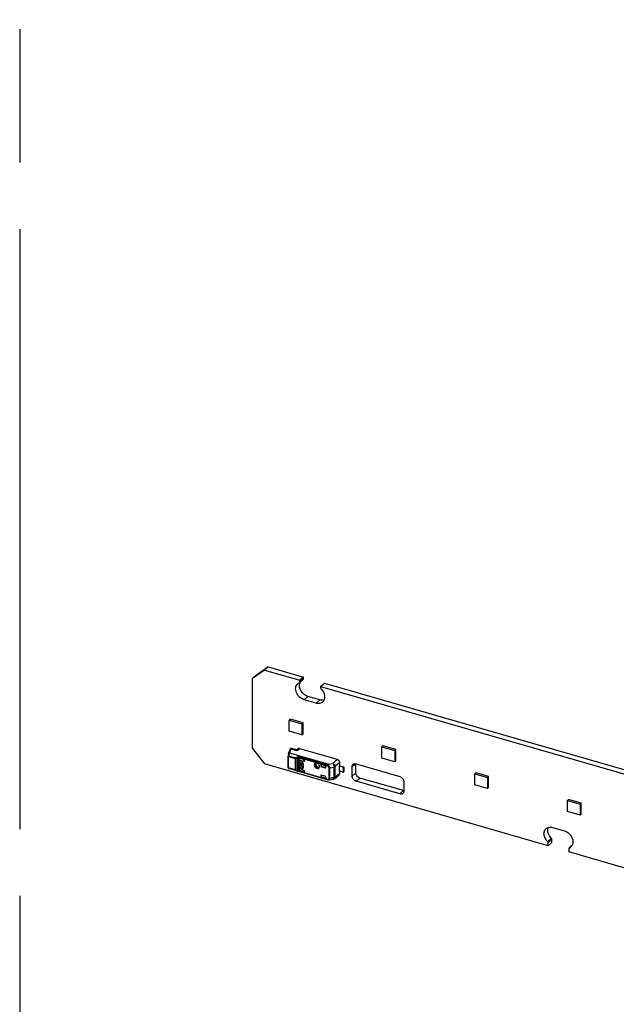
# Model space of a CAD drawing. Header units: millimetres. Extents: x 0 to 210, y 0 to 297.
# Tile 22 of 49: x 50 to 59, y 231 to 245. Entities that reach past the tile are written whole.
import ezdxf

# ---------------------------------------------------------------- set-up
doc = ezdxf.new("R2010")
doc.units = ezdxf.units.MM
doc.header["$LTSCALE"] = 19.36
doc.linetypes.add('PHANTOM', pattern=[0.8, 0.45, -0.05, 0.1, -0.05, 0.1, -0.05])
doc.layers.get('0').update_dxf_attribs({"linetype": 'CONTINUOUS'})
doc.layers.add('DEFAULT_3', color=7, linetype='PHANTOM')

msp = doc.modelspace()

# ---------------------------------------------------------------- linework, layer by layer
at = {"color": 7, "linetype": 'Continuous'}
for p, q in [((53.685394, 235.790189), (53.512189, 235.666984)), ((53.740394, 235.83782), (53.567189, 235.714615)), ((53.740394, 235.83782), (53.685394, 235.790189)), ((53.685394, 235.790189), (54.197793, 235.642272)), ((53.740394, 235.83782), (54.252793, 235.689904)), ((53.567189, 235.714615), (53.512189, 235.666984)), ((53.512189, 234.650847), (53.512189, 235.666984)), ((54.247508, 235.655604), (54.192508, 235.607973)), ((54.252793, 235.689904), (54.197793, 235.642272)), ((54.197793, 235.620622), (54.197793, 235.642272)), ((54.252793, 235.668253), (54.252793, 235.689904)), ((54.191487, 235.607169), (54.192507, 235.607974)), ((54.500902, 235.554772), (54.555902, 235.602404)), ((54.500902, 235.554772), (54.500902, 235.533122)), ((54.500902, 235.554772), (61.414671, 233.558939)), ((54.555902, 235.602404), (61.469671, 233.60657)), ((54.43595, 235.310828), (54.262745, 235.360828)), ((54.49095, 235.358459), (54.317745, 235.408459)), ((54.062855, 235.078857), (54.045521, 235.063846)), ((54.045521, 234.902188), (54.045521, 235.063846)), ((54.045521, 235.063846), (54.230273, 235.010512)), ((54.247607, 235.025523), (54.062855, 235.078857)), ((54.247607, 235.025523), (54.230273, 235.010512)), ((54.230273, 235.010512), (54.230273, 234.848854)), ((54.247607, 234.863865), (54.247607, 235.025523)), ((54.230273, 234.848854), (54.045521, 234.902188)), ((54.230273, 234.848854), (54.247607, 234.863865)), ((53.512189, 234.650847), (53.685394, 234.427642)), ((55.410005, 234.689968), (55.392672, 234.674957)), ((55.392672, 234.513299), (55.392672, 234.674957)), ((55.392672, 234.674957), (55.577424, 234.621623)), ((55.594757, 234.636635), (55.410005, 234.689968)), ((55.594757, 234.636635), (55.577424, 234.621623)), ((55.577424, 234.621623), (55.577424, 234.459965)), ((55.594757, 234.474977), (55.594757, 234.636635)), ((54.03998, 234.584202), (54.042157, 234.5855)), ((54.042564, 234.585722), (54.041543, 234.585251)), ((54.043385, 234.586613), (54.042178, 234.586081)), ((54.044682, 234.586396), (54.043381, 234.586024)), ((54.046841, 234.586607), (54.045191, 234.586501)), ((54.04812, 234.586198), (54.046841, 234.586607)), ((54.04809, 234.585881), (54.048814, 234.586729)), ((54.04955, 234.587447), (54.048814, 234.586729)), ((54.049249, 234.587521), (54.049252, 234.586767)), ((55.577424, 234.459965), (55.392672, 234.513299)), ((57.806232, 233.238059), (53.685394, 234.427642)), ((54.958452, 234.250668), (54.958452, 234.389232)), ((55.013452, 234.298299), (55.013452, 234.4303)), ((55.016187, 234.4303), (55.651272, 234.246967)), ((55.577424, 234.459965), (55.594757, 234.474977)), ((55.706272, 234.040564), (55.071187, 234.223898)), ((56.757155, 234.301079), (56.739822, 234.286068)), ((56.739822, 234.12441), (56.739822, 234.286068)), ((56.739822, 234.286068), (56.924574, 234.232735)), ((56.941908, 234.247746), (56.757155, 234.301079)), ((56.941908, 234.247746), (56.924574, 234.232735)), ((56.924574, 234.232735), (56.924574, 234.071077)), ((56.941908, 234.086088), (56.941908, 234.247746)), ((55.651272, 233.992933), (55.016187, 234.176266)), ((55.709007, 234.172566), (55.709007, 234.034001)), ((56.924574, 234.071077), (56.739822, 234.12441)), ((56.924574, 234.071077), (56.941908, 234.086088)), ((58.104306, 233.91219), (58.086973, 233.897179)), ((58.289058, 233.858857), (58.104306, 233.91219)), ((58.086973, 233.735521), (58.086973, 233.897179)), ((58.086973, 233.897179), (58.271725, 233.843846)), ((58.289058, 233.858857), (58.271725, 233.843846)), ((58.271725, 233.843846), (58.271725, 233.682188)), ((58.289058, 233.697199), (58.289058, 233.858857)), ((58.271725, 233.682188), (58.086973, 233.735521)), ((58.271725, 233.682188), (58.289058, 233.697199)), ((57.871184, 233.505097), (58.044389, 233.455097)), ((57.799926, 233.299898), (57.854926, 233.347529)), ((57.806232, 233.238059), (57.861232, 233.28569)), ((57.806232, 233.238059), (57.806232, 233.282804)), ((57.861232, 233.28569), (57.861232, 233.330435)), ((58.109341, 233.195304), (58.109341, 233.150559)), ((58.155063, 233.242892), (58.114626, 233.207952)), ((58.115647, 233.208757), (58.114626, 233.207951)), ((61.414671, 232.196392), (58.109341, 233.150559))]:
    msp.add_line(p, q, dxfattribs=at)
at = {"color": 9, "linetype": 'Continuous'}
for p, q in [((54.197793, 235.620622), (54.252793, 235.668253)), ((54.262745, 235.360828), (54.317745, 235.408459)), ((54.49095, 235.358459), (54.43595, 235.310828)), ((54.069242, 234.644069), (54.04955, 234.587447)), ((54.162056, 234.617276), (54.069242, 234.644069)), ((54.083185, 234.651469), (54.085257, 234.649861)), ((54.199013, 234.64984), (54.162056, 234.617276)), ((54.030376, 234.541871), (54.030173, 234.540715)), ((54.030273, 234.542246), (54.030376, 234.541871)), ((54.030376, 234.378406), (54.030376, 234.540715)), ((54.03287, 234.559555), (54.032853, 234.560621)), ((54.03684, 234.53494), (54.036933, 234.536935)), ((54.03684, 234.371473), (54.03684, 234.53494)), ((54.03684, 234.53494), (54.131518, 234.507609)), ((54.038322, 234.543481), (54.132997, 234.51615)), ((54.613221, 234.422742), (54.04809, 234.585881)), ((54.04955, 234.587447), (54.614681, 234.424308)), ((54.131518, 234.507609), (54.131518, 234.344142)), ((54.154661, 234.509462), (54.154661, 234.337052)), ((54.608946, 234.395221), (54.177388, 234.519802)), ((54.17747, 234.502401), (54.18247, 234.506731)), ((54.18247, 234.504054), (54.17747, 234.499724)), ((54.177672, 234.534341), (54.612649, 234.408774)), ((54.189017, 234.484917), (54.194017, 234.489096)), ((54.74457, 234.492351), (54.680003, 234.436584)), ((54.030376, 234.378406), (54.030173, 234.377248)), ((54.131518, 234.344142), (54.03684, 234.371473)), ((54.037335, 234.367535), (54.036864, 234.370512)), ((54.132992, 234.338168), (54.038321, 234.365497)), ((54.131518, 234.34414), (54.154661, 234.337052)), ((54.17747, 234.348589), (54.18247, 234.352919)), ((54.18247, 234.350242), (54.17747, 234.345912)), ((54.181716, 234.451798), (54.188244, 234.455687)), ((54.188244, 234.397952), (54.181716, 234.394063)), ((54.189017, 234.331016), (54.194017, 234.335377)), ((54.194791, 234.377215), (54.199791, 234.383072)), ((54.234432, 234.373072), (54.229432, 234.367215)), ((54.25937, 234.470231), (54.25437, 234.466052)), ((54.507863, 234.406723), (54.502711, 234.402436)), ((54.514336, 234.387533), (54.519336, 234.391863)), ((54.57122, 234.376886), (54.56622, 234.372556)), ((54.614681, 234.424308), (54.680003, 234.436584)), ((54.622087, 234.372416), (54.622087, 234.219197)), ((54.633314, 234.372112), (54.69395, 234.383147)), ((54.633314, 234.218519), (54.633314, 234.372112)), ((54.69395, 234.383147), (54.69395, 234.229554)), ((54.77925, 234.44722), (54.714734, 234.392457)), ((54.714734, 234.23753), (54.714734, 234.392457)), ((54.825765, 234.382791), (54.830765, 234.387121)), ((54.958452, 234.389232), (55.007913, 234.432067)), ((54.177388, 234.328558), (54.608945, 234.203978)), ((54.177739, 234.322389), (54.611944, 234.197045)), ((54.502711, 234.258098), (54.507863, 234.262385)), ((54.57122, 234.226488), (54.56622, 234.222127)), ((54.61732, 234.196532), (54.618116, 234.196671)), ((54.618543, 234.196695), (54.618116, 234.196671)), ((54.69395, 234.229554), (54.633314, 234.218519)), ((54.714734, 234.23753), (54.77925, 234.292293)), ((55.013452, 234.298299), (54.958452, 234.250668)), ((55.016187, 234.176266), (55.071187, 234.223898)), ((55.706272, 234.040564), (55.651272, 233.992933)), ((57.861232, 233.330435), (57.806232, 233.282804))]:
    msp.add_line(p, q, dxfattribs=at)
at = {"color": 6, "linetype": 'Continuous'}
for p, q in [((54.037014, 234.58033), (54.056698, 234.636953)), ((54.053708, 234.62647), (54.041438, 234.591619)), ((54.056161, 234.633532), (54.053708, 234.62647)), ((54.063645, 234.649305), (54.061939, 234.647429)), ((54.077258, 234.653529), (54.075135, 234.653686)), ((54.156511, 234.630868), (54.08003, 234.652946)), ((54.172682, 234.645309), (54.156227, 234.63081)), ((54.156227, 234.63081), (54.156511, 234.630868)), ((54.744381, 234.492405), (54.199012, 234.64984)), ((54.030262, 234.542247), (54.030174, 234.540715)), ((54.030752, 234.546297), (54.030262, 234.542248)), ((54.032008, 234.555351), (54.030752, 234.546297)), ((54.03285, 234.560621), (54.032008, 234.555351)), ((54.037014, 234.580329), (54.036763, 234.579529)), ((54.041438, 234.591619), (54.038581, 234.583436)), ((54.049554, 234.587447), (54.048584, 234.587499)), ((54.17747, 234.518714), (54.177388, 234.519802)), ((54.17747, 234.518714), (54.17747, 234.329598)), ((54.18247, 234.506731), (54.18247, 234.504054)), ((54.18247, 234.503978), (54.18255, 234.502618)), ((54.189017, 234.484917), (54.254446, 234.46603)), ((54.265998, 234.488407), (54.189029, 234.510626)), ((54.194017, 234.489096), (54.25937, 234.470231)), ((54.265998, 234.474247), (54.265998, 234.488407)), ((54.030376, 234.378406), (54.030174, 234.377247)), ((54.030872, 234.37299), (54.031496, 234.371308)), ((54.031496, 234.371308), (54.032201, 234.369741)), ((54.032201, 234.369741), (54.033047, 234.368194)), ((54.033047, 234.368194), (54.034078, 234.366659)), ((54.034078, 234.366659), (54.035317, 234.365179)), ((54.040316, 234.361593), (54.042274, 234.360875)), ((54.165206, 234.325388), (54.042276, 234.360875)), ((54.181716, 234.451798), (54.181716, 234.394063)), ((54.18247, 234.352919), (54.18247, 234.350242)), ((54.18247, 234.350257), (54.18255, 234.348897)), ((54.183215, 234.356807), (54.182554, 234.354312)), ((54.19291, 234.429298), (54.18791, 234.424967)), ((54.18791, 234.424967), (54.18791, 234.417318)), ((54.193894, 234.42324), (54.18791, 234.424967)), ((54.18791, 234.417318), (54.193894, 234.41559)), ((54.188244, 234.455687), (54.188244, 234.424967)), ((54.188244, 234.417318), (54.188244, 234.397952)), ((54.254446, 234.337841), (54.189017, 234.356729)), ((54.195433, 234.428569), (54.19291, 234.429298)), ((54.193894, 234.42324), (54.195108, 234.424292)), ((54.195115, 234.416648), (54.193894, 234.41559)), ((54.194017, 234.335377), (54.265998, 234.314598)), ((54.229432, 234.451098), (54.194791, 234.461098)), ((54.194791, 234.377215), (54.229432, 234.367215)), ((54.199791, 234.383072), (54.234432, 234.373072)), ((54.203268, 234.435231), (54.20005, 234.432445)), ((54.201064, 234.42117), (54.206064, 234.4255)), ((54.224913, 234.414286), (54.201064, 234.42117)), ((54.201064, 234.41352), (54.224913, 234.406636)), ((54.206064, 234.4255), (54.221019, 234.421183)), ((54.20821, 234.403707), (54.21321, 234.408037)), ((54.20821, 234.396404), (54.20821, 234.403707)), ((54.20821, 234.396404), (54.21321, 234.400734)), ((54.21321, 234.400734), (54.21321, 234.408037)), ((54.222767, 234.405278), (54.217767, 234.400948)), ((54.217767, 234.400948), (54.217767, 234.393645)), ((54.218671, 234.394428), (54.217767, 234.393645)), ((54.222455, 234.402972), (54.223807, 234.404476)), ((54.223775, 234.404115), (54.222455, 234.402972)), ((54.224913, 234.414286), (54.223718, 234.417257)), ((54.226127, 234.415337), (54.224913, 234.414286)), ((54.229029, 234.398048), (54.22771, 234.396905)), ((54.229888, 234.418701), (54.231567, 234.414376)), ((54.23271, 234.401235), (54.230927, 234.399691)), ((54.237083, 234.416546), (54.232083, 234.412216)), ((54.237996, 234.410509), (54.232083, 234.412216)), ((54.232083, 234.404566), (54.237996, 234.402859)), ((54.234933, 234.42294), (54.236567, 234.418706)), ((54.237996, 234.435205), (54.242996, 234.439535)), ((54.237996, 234.435205), (54.237996, 234.410509)), ((54.245645, 234.432997), (54.237996, 234.435205)), ((54.237996, 234.402859), (54.237996, 234.378163)), ((54.237996, 234.378163), (54.245645, 234.375955)), ((54.247236, 234.438311), (54.242996, 234.439535)), ((54.245645, 234.432997), (54.248929, 234.43584)), ((54.245645, 234.375955), (54.245645, 234.432997)), ((54.245645, 234.375955), (54.250645, 234.380285)), ((54.250645, 234.380285), (54.250645, 234.432793)), ((54.254053, 234.384728), (54.254053, 234.419369)), ((54.439218, 234.440377), (54.434167, 234.440274)), ((54.48565, 234.38676), (54.485794, 234.389999)), ((54.502711, 234.420074), (54.502711, 234.402436)), ((54.56622, 234.401741), (54.502711, 234.420074)), ((54.507863, 234.418587), (54.507863, 234.406723)), ((54.51426, 234.387555), (54.56622, 234.372556)), ((54.519336, 234.391863), (54.57122, 234.376886)), ((54.577688, 234.388186), (54.577767, 234.38686)), ((54.577767, 234.380769), (54.577767, 234.38686)), ((54.775866, 234.402969), (54.770791, 234.39866)), ((54.770791, 234.39866), (54.770791, 234.326492)), ((54.825765, 234.382791), (54.770828, 234.398649)), ((54.775891, 234.402961), (54.830765, 234.387121)), ((54.77925, 234.401992), (54.77925, 234.4477)), ((54.841092, 234.383177), (54.834425, 234.377404)), ((54.834425, 234.311009), (54.834425, 234.377404)), ((54.841092, 234.383177), (54.844425, 234.380291)), ((54.844425, 234.325442), (54.844425, 234.380291)), ((54.165177, 234.325396), (54.16896, 234.324355)), ((54.16896, 234.324355), (54.177364, 234.322386)), ((54.177345, 234.32239), (54.177739, 234.322389)), ((54.177388, 234.328558), (54.17747, 234.329598)), ((54.177739, 234.322389), (54.177513, 234.322343)), ((54.189017, 234.331016), (54.265998, 234.308794)), ((54.265919, 234.32428), (54.265998, 234.322954)), ((54.265998, 234.308794), (54.265998, 234.322954)), ((54.502711, 234.258098), (54.502711, 234.240461)), ((54.502711, 234.240476), (54.507863, 234.244762)), ((54.502711, 234.240461), (54.56622, 234.222127)), ((54.507787, 234.244799), (54.57122, 234.226488)), ((54.507863, 234.262385), (54.507863, 234.244762)), ((54.56622, 234.251312), (54.51426, 234.266312)), ((54.567526, 234.250856), (54.56622, 234.251312)), ((54.570036, 234.249541), (54.567526, 234.250856)), ((54.577767, 234.230341), (54.577767, 234.236432)), ((54.61653, 234.19645), (54.618507, 234.196689)), ((54.61653, 234.19645), (54.61732, 234.196532)), ((54.618544, 234.196695), (54.687196, 234.208766)), ((54.705887, 234.217441), (54.770473, 234.271302)), ((54.825765, 234.310622), (54.770791, 234.326492)), ((54.77925, 234.291813), (54.77925, 234.32405)), ((54.834425, 234.311009), (54.841092, 234.316782)), ((54.844425, 234.325442), (54.841092, 234.316782))]:
    msp.add_line(p, q, dxfattribs=at)
for points in [[(54.067078, 234.651769), (54.06529, 234.650659), (54.06366, 234.649321)], [(54.070982, 234.653238), (54.068986, 234.65263), (54.067078, 234.651769)], [(54.075135, 234.653686), (54.073041, 234.65359), (54.070982, 234.653238)], [(54.080031, 234.652945), (54.079372, 234.653123), (54.077258, 234.653529)], [(54.041996, 234.586896), (54.040721, 234.585889), (54.039556, 234.58471), (54.038533, 234.583374), (54.037681, 234.581911), (54.037014, 234.580329)], [(54.035317, 234.365179), (54.036784, 234.363798), (54.038465, 234.362582), (54.040316, 234.361593)]]:
    msp.add_lwpolyline(points, dxfattribs=at)
at = {"color": 7, "linetype": 'Continuous'}
for points in [[(54.049202, 234.587215), (54.049066, 234.587346), (54.048863, 234.587452), (54.048594, 234.587526)], [(54.049252, 234.586767), (54.04929, 234.58692), (54.049275, 234.587071), (54.049233, 234.587154)]]:
    msp.add_lwpolyline(points, dxfattribs=at)
at = {"color": 9, "linetype": 'Continuous'}
msp.add_lwpolyline([(54.614681, 234.424308), (54.614435, 234.424084), (54.61419, 234.423845), (54.613946, 234.423591), (54.613703, 234.423322), (54.613461, 234.423039), (54.613221, 234.422742)], dxfattribs=at)
at = {"color": 7, "linetype": 'Continuous'}
for centre, radius, start, end in [((54.282783, 235.57573), 0.088085, 149.5163016, 154.5176174), ((54.291548, 235.572124), 0.097573, 160.5948979, 164.1751668), ((54.289425, 235.572851), 0.09533, 159.9355472, 160.5831692), ((54.286675, 235.573896), 0.092388, 154.5298745, 159.9592433), ((54.04604, 234.57719), 0.009559, 153.2936984, 172.3614148), ((54.044974, 234.577179), 0.008508, 160.9124062, 171.0652785), ((54.045442, 234.576976), 0.009012, 128.0529387, 163.6096458), ((54.046288, 234.577058), 0.00984, 142.3283253, 153.2601528), ((54.04744, 234.575615), 0.011714, 116.6900838, 120.1355263), ((54.047677, 234.573275), 0.013414, 108.5258023, 114.3008253), ((54.047862, 234.572652), 0.014103, 108.5276008, 112.0666572), ((54.048157, 234.571859), 0.014909, 103.4519654, 108.546529), ((54.047062, 234.576143), 0.010525, 100.2411396, 103.0681266), ((54.048396, 234.570863), 0.015933, 95.2648468, 103.4515963), ((54.048379, 234.571085), 0.015711, 92.2997605, 95.2778034), ((54.048349, 234.57209), 0.014705, 86.4809611, 92.3429505), ((55.72397, 234.101843), 0.063784, 253.8903272, 256.4340473), ((58.083308, 233.287212), 0.084858, 292.4013549, 297.4721949), ((58.084689, 233.284573), 0.08188, 297.4666179, 310.8292812)]:
    msp.add_arc(centre, radius, start, end, dxfattribs=at)
at = {"color": 9, "linetype": 'Continuous'}
for centre, radius, start, end in [((54.065981, 234.633735), 0.009819, 160.8911, 181.1833427), ((54.071977, 234.639738), 0.01265, 163.8226934, 176.906047), ((54.071558, 234.640011), 0.012153, 135.6521162, 142.2152832), ((54.068035, 234.63001), 0.01411, 85.1078859, 91.0843913), ((54.07198, 234.638829), 0.013458, 78.9098412, 84.9725936), ((54.394375, 234.499794), 0.366423, 172.9352389, 173.4059657), ((54.393734, 234.499875), 0.365777, 172.4660348, 172.9355507), ((54.367901, 234.503391), 0.339706, 170.4835599, 172.482638), ((54.273964, 234.51954), 0.244392, 169.1539865, 170.5764755), ((54.283512, 234.517778), 0.254101, 168.472905, 169.1688034), ((54.040841, 234.549423), 0.015017, 244.0943462, 249.1744467), ((54.272717, 234.51998), 0.243083, 166.4123209, 168.4731608), ((54.041524, 234.551202), 0.016923, 249.1570885, 253.9333622), ((54.284647, 234.51709), 0.255358, 166.2717996, 166.4190552), ((54.043497, 234.577471), 0.007029, 165.5410744, 181.9512902), ((54.044169, 234.57716), 0.00778, 137.9922224, 145.2944777), ((54.067004, 234.533951), 0.030224, 161.6205346, 162.8981868), ((54.365341, 234.493545), 0.33081, 170.0300752, 171.3180111), ((54.360985, 234.494411), 0.32637, 168.1495055, 170.0474446), ((54.35836, 234.494897), 0.323701, 167.5223005, 168.1381941), ((54.046658, 234.573625), 0.012148, 109.2318096, 113.0560864), ((54.209161, 234.545063), 0.065098, 202.3389076, 213.1533872), ((54.041892, 234.376691), 0.011626, 191.5072749, 211.2352788), ((54.041517, 234.387712), 0.016898, 249.0930936, 253.9339288), ((54.055506, 234.371462), 0.018666, 179.9684687, 182.9194857), ((54.045858, 234.373163), 0.0128, 246.9300796, 253.8688418), ((54.043148, 234.363893), 0.003141, 254.3811137, 271.1405007), ((54.198256, 234.435668), 0.107822, 246.1517184, 248.0939017), ((54.203127, 234.448112), 0.121185, 248.1520137, 252.8222165), ((54.210111, 234.470688), 0.144816, 252.8201235, 256.9737228), ((54.442101, 234.416234), 0.023779, 107.5978252, 114.2294769), ((54.442398, 234.415335), 0.024727, 105.2996107, 107.6248979), ((54.4671, 234.397047), 0.021279, 295.485608, 303.1574784), ((54.467387, 234.396607), 0.020755, 303.1597584, 318.79355), ((54.20196, 234.452708), 0.132519, 253.8980403, 254.9713641), ((54.20371, 234.459253), 0.139293, 254.9741665, 256.3479327), ((54.205463, 234.466442), 0.146693, 256.3456335, 257.4208353), ((54.207387, 234.475132), 0.155594, 257.4262062, 259.0152836), ((54.62525, 234.211337), 0.017889, 204.2913652, 209.2740201), ((54.624696, 234.211022), 0.017251, 209.2594754, 214.2308816), ((54.612629, 234.199304), 0.002462, 253.1622681, 270.4615508), ((54.615733, 234.207966), 0.011544, 254.5277441, 273.7851973), ((54.613997, 234.214883), 0.018635, 298.3155972, 305.5317694)]:
    msp.add_arc(centre, radius, start, end, dxfattribs=at)
at = {"color": 6, "linetype": 'Continuous'}
for centre, radius, start, end in [((54.117302, 234.615943), 0.064143, 158.8211892, 160.8819131), ((54.080608, 234.633019), 0.023587, 144.9586717, 146.5321939), ((54.079491, 234.633807), 0.022219, 142.1107687, 144.9671282), ((54.335725, 234.509637), 0.307136, 169.8189987, 170.4446671), ((54.309358, 234.514377), 0.280347, 169.1461618, 169.8200139), ((54.281189, 234.519782), 0.251664, 168.4156553, 169.1471745), ((54.253596, 234.525443), 0.223496, 167.6134196, 168.4167049), ((54.226846, 234.531323), 0.196107, 166.7219277, 167.6150767), ((54.200147, 234.537631), 0.168674, 165.7176078, 166.7244045), ((54.272388, 234.513671), 0.235703, 166.485076, 167.4628965), ((54.264527, 234.51564), 0.2276, 164.5897237, 166.5045396), ((54.226356, 234.5262), 0.187996, 162.4755682, 164.6011052), ((54.20879, 234.531669), 0.169598, 161.3580882, 162.4506304), ((54.18507, 234.503639), 0.007312, 125.5822753, 130.6857231), ((54.192573, 234.506719), 0.010103, 172.6277103, 180.018059), ((54.185765, 234.499329), 0.01176, 73.8839578, 80.4652023), ((54.192827, 234.352998), 0.010357, 172.709993, 180.0193924), ((54.190697, 234.452574), 0.009, 108.6011569, 115.558911), ((54.198599, 234.455691), 0.010356, 172.9032185, 180.0183045), ((54.190962, 234.447856), 0.013784, 73.8723243, 80.1823242), ((54.209258, 234.419986), 0.015704, 160.9863064, 168.0400212), ((54.216556, 234.419883), 0.023065, 190.7270352, 192.3813322), ((54.217672, 234.420136), 0.02421, 192.399413, 196.4215345), ((54.208137, 234.420373), 0.014519, 153.6550998, 160.9904728), ((54.21917, 234.420581), 0.025772, 196.4288629, 201.7451661), ((54.206577, 234.421306), 0.012693, 116.0678997, 137.9647961), ((54.222558, 234.422233), 0.02955, 211.8670859, 216.7387942), ((54.222812, 234.422405), 0.029857, 216.7295555, 226.3991301), ((54.209146, 234.418368), 0.008544, 126.8296101, 160.5380136), ((54.211571, 234.425643), 0.012684, 121.8994842, 137.9647961), ((54.219393, 234.419464), 0.019325, 220.7704751, 230.024463), ((54.220908, 234.419823), 0.02664, 237.8126154, 241.5339089), ((54.218691, 234.418632), 0.018237, 230.034667, 234.9214725), ((54.224379, 234.423779), 0.019305, 221.668362, 230.0278691), ((54.223691, 234.422962), 0.018237, 230.034667, 234.9214725), ((54.205964, 234.409717), 0.024688, 63.248483, 68.4173167), ((54.205027, 234.407883), 0.026748, 55.6279481, 63.2232242), ((54.207506, 234.409454), 0.017882, 52.0396163, 57.2154071), ((54.21659, 234.41048), 0.009605, 277.0428487, 284.5377808), ((54.218383, 234.410559), 0.016925, 267.9148668, 275.0544625), ((54.20683, 234.408575), 0.018989, 27.2073604, 52.018237), ((54.218515, 234.409089), 0.015449, 275.0470734, 282.5262223), ((54.204247, 234.406705), 0.02816, 53.5507916, 55.6726134), ((54.22159, 234.414811), 0.009605, 277.0428487, 284.5377808), ((54.216628, 234.4095), 0.008762, 325.0132338, 332.8376889), ((54.216254, 234.409691), 0.009182, 332.8382797, 340.5615906), ((54.219422, 234.406478), 0.012662, 305.9583674, 315.9039374), ((54.203951, 234.405924), 0.028914, 26.2256406, 35.3062695), ((54.219236, 234.406648), 0.012914, 315.9384506, 325.9591495), ((54.221408, 234.423373), 0.028862, 68.7428697, 73.8597274), ((54.208163, 234.409721), 0.029864, 35.2674168, 44.339293), ((54.218746, 234.406983), 0.013507, 325.9434407, 332.6673137), ((54.224422, 234.410808), 0.012662, 298.8235638, 315.9039374), ((54.208671, 234.407765), 0.023831, 10.7638547, 16.1053305), ((54.208969, 234.410266), 0.028893, 26.0186273, 35.3083232), ((54.21338, 234.412019), 0.024132, 12.3061985, 16.0862918), ((54.21442, 234.412253), 0.023067, 10.7265356, 12.2903791), ((54.217408, 234.416142), 0.037174, 46.2257281, 50.4865607), ((54.217179, 234.415841), 0.037547, 33.586373, 46.2269739), ((54.218347, 234.416588), 0.036161, 24.9491837, 33.6237819), ((54.237144, 234.382798), 0.016557, 321.8751169, 326.1257839), ((54.236544, 234.383188), 0.017272, 326.1597299, 334.7587568), ((54.220326, 234.417531), 0.033969, 20.3850413, 24.9144038), ((54.235453, 234.383704), 0.018479, 334.7560002, 341.5670442), ((54.230472, 234.384713), 0.02358, 354.1809958, 0.0362721), ((54.258371, 234.47306), 0.007359, 296.5845676, 311.0015825), ((54.2548, 234.474312), 0.011198, 353.1682068, 359.6702131), ((54.436695, 234.412283), 0.028093, 101.7551229, 108.2027204), ((54.45524, 234.422383), 0.025739, 161.7021515, 168.1632231), ((54.453473, 234.422969), 0.023877, 154.9040708, 161.7039045), ((54.437096, 234.410337), 0.03008, 95.588333, 101.7470991), ((54.452139, 234.423588), 0.022406, 147.7892512, 154.8922391), ((54.451161, 234.42421), 0.021247, 138.3890471, 147.8020581), ((54.440922, 234.427504), 0.012197, 120.4639218, 129.3673406), ((54.437253, 234.404522), 0.035909, 84.200638, 86.8630136), ((54.43713, 234.403281), 0.037155, 82.2812324, 84.204896), ((54.43693, 234.401855), 0.038596, 78.9230285, 82.2723645), ((54.436418, 234.399318), 0.041183, 73.8941019, 78.9011276), ((54.435548, 234.396293), 0.044331, 69.1289862, 73.8990765), ((54.434447, 234.393409), 0.047418, 64.5639598, 69.1276556), ((54.432583, 234.389603), 0.051656, 55.8851606, 64.5101211), ((54.454709, 234.389206), 0.031023, 342.6828995, 348.777817), ((54.440131, 234.38915), 0.045724, 10.099365, 14.7838941), ((54.452731, 234.389611), 0.033042, 348.7570477, 352.2385801), ((54.451191, 234.389824), 0.034597, 352.2322252, 354.9182058), ((54.567411, 234.380766), 0.010356, 352.9032186, 0.0183045), ((54.819196, 234.362881), 0.021039, 48.5175813, 58.049458), ((54.818582, 234.362151), 0.021992, 43.9130475, 48.5795583), ((54.518214, 234.262388), 0.010352, 172.708958, 180.0193774), ((54.570143, 234.229147), 0.007349, 296.6111635, 311.0801653), ((54.561609, 234.23546), 0.016288, 22.8342522, 27.9476092), ((54.562215, 234.235717), 0.015629, 17.5972416, 22.8285708), ((54.566993, 234.230335), 0.010774, 353.2654949, 0.0303739), ((54.830093, 234.325579), 0.015571, 253.8620209, 259.7368701)]:
    msp.add_arc(centre, radius, start, end, dxfattribs=at)
for centre, major_axis, ratio, start_param, end_param in [((54.189017, 234.34518), (-0.008727, 0.010082), 0.750016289, 5.426382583, 6.997178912), ((54.51426, 234.399102), (0.008732, -0.010078), 0.74998365, -2.428138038, -0.857341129), ((54.839098, 234.379904), (0.016591, -0.00758), 0.208712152, 2.112969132, 2.189457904), ((54.51426, 234.254765), (0.008732, -0.010078), 0.74998365, 8.567436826, 10.138233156)]:
    msp.add_ellipse(centre, major_axis=major_axis, ratio=ratio, start_param=start_param, end_param=end_param, dxfattribs=at)
at = {"color": 7, "linetype": 'Continuous'}
for points in [[(54.192508, 235.607973), (54.195962, 235.610965), (54.197793, 235.616052), (54.197793, 235.620622)], [(54.247508, 235.655604), (54.250962, 235.658596), (54.252793, 235.663684), (54.252793, 235.668253)], [(54.168911, 235.593308), (54.175586, 235.599089), (54.183324, 235.603802), (54.191487, 235.607169)], [(54.500902, 235.533122), (54.500902, 235.527049), (54.503492, 235.520833), (54.507207, 235.516028)], [(54.041559, 234.585746), (54.040388, 234.585066), (54.039326, 234.584145), (54.038499, 234.583072)], [(54.048584, 234.587499), (54.046839, 234.587709), (54.045026, 234.587244), (54.043385, 234.586613)], [(57.861232, 233.330435), (57.861232, 233.336508), (57.858641, 233.342724), (57.854926, 233.347529)], [(57.806232, 233.282804), (57.806232, 233.288877), (57.803641, 233.295093), (57.799926, 233.299898)], [(58.110979, 233.203093), (58.109853, 233.20069), (58.109341, 233.197957), (58.109341, 233.195304)], [(58.114626, 233.207952), (58.113095, 233.206626), (58.111839, 233.204926), (58.110979, 233.203093)]]:
    msp.add_open_spline(points, degree=3, dxfattribs=at)
for points, knots in [([(54.262745, 235.360828), (54.237877, 235.368007), (54.190964, 235.396634), (54.145818, 235.461213), (54.131805, 235.534957), (54.153186, 235.57969), (54.168911, 235.593308)], [0, 0, 0, 0, 0.26480299, 0.538969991, 0.787179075, 1, 1, 1, 1]), ([(54.317745, 235.408459), (54.277827, 235.419983), (54.209803, 235.474138), (54.187151, 235.561637), (54.197673, 235.598732)], [0, 0, 0, 0, 0.518659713, 1, 1, 1, 1]), ([(54.507207, 235.516028), (54.515331, 235.507987), (54.543323, 235.474953), (54.56008, 235.431046), (54.56008, 235.399125)], [0, 0, 0, 0, 0.263674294, 1, 1, 1, 1]), ([(54.551704, 235.356805), (54.547022, 235.355529), (54.526909, 235.351719), (54.505894, 235.354145), (54.49095, 235.358459)], [0, 0, 0, 0, 0.237798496, 1, 1, 1, 1]), ([(54.56008, 235.399125), (54.56008, 235.385177), (54.555553, 235.357934), (54.539515, 235.335037), (54.529783, 235.326609)], [0, 0, 0, 0, 0.520000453, 1, 1, 1, 1]), ([(54.529783, 235.326609), (54.518063, 235.316459), (54.486308, 235.302496), (54.45251, 235.306047), (54.43595, 235.310828)], [0, 0, 0, 0, 0.473537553, 1, 1, 1, 1]), ([(54.041543, 234.585251), (54.041015, 234.584976), (54.040013, 234.584342), (54.039151, 234.583528), (54.038766, 234.583092)], [0, 0, 0, 0, 0.506129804, 1, 1, 1, 1]), ([(54.958452, 234.389232), (54.958452, 234.392574), (54.959441, 234.404921), (54.965701, 234.417035), (54.972543, 234.422961)], [0, 0, 0, 0, 0.269625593, 1, 1, 1, 1]), ([(54.972543, 234.422961), (54.977994, 234.427682), (54.992764, 234.434176), (55.008484, 234.432524), (55.016187, 234.4303)], [0, 0, 0, 0, 0.473538, 1, 1, 1, 1]), ([(55.016187, 234.176266), (55.000206, 234.180879), (54.971888, 234.201637), (54.958452, 234.234423), (54.958452, 234.250668)], [0, 0, 0, 0, 0.505913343, 1, 1, 1, 1]), ([(55.071187, 234.223898), (55.055206, 234.228511), (55.026888, 234.249269), (55.013452, 234.282055), (55.013452, 234.298299)], [0, 0, 0, 0, 0.505913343, 1, 1, 1, 1]), ([(55.651272, 234.246967), (55.667253, 234.242354), (55.695571, 234.221596), (55.709007, 234.188811), (55.709007, 234.172566)], [0, 0, 0, 0, 0.505912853, 1, 1, 1, 1]), ([(55.694916, 234.000272), (55.689464, 233.995552), (55.674695, 233.989058), (55.658975, 233.990709), (55.651272, 233.992933)], [0, 0, 0, 0, 0.473537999, 1, 1, 1, 1]), ([(55.709007, 234.034001), (55.709007, 234.030659), (55.708018, 234.018312), (55.701758, 234.006198), (55.694916, 234.000272)], [0, 0, 0, 0, 0.269625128, 1, 1, 1, 1]), ([(57.799926, 233.299898), (57.785861, 233.313818), (57.762516, 233.345364), (57.744878, 233.39881), (57.747875, 233.450908), (57.765916, 233.479414), (57.77735, 233.489317)], [0, 0, 0, 0, 0.281150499, 0.547056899, 0.785096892, 1, 1, 1, 1]), ([(57.77735, 233.489317), (57.78907, 233.499467), (57.820825, 233.513429), (57.854623, 233.509878), (57.871184, 233.505097)], [0, 0, 0, 0, 0.473536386, 1, 1, 1, 1]), ([(57.854926, 233.347529), (57.833052, 233.369179), (57.800775, 233.41963), (57.799747, 233.482221), (57.810368, 233.506695)], [0, 0, 0, 0, 0.535659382, 1, 1, 1, 1]), ([(58.044389, 233.455097), (58.078748, 233.445179), (58.139631, 233.400549), (58.168519, 233.33006), (58.168519, 233.295134)], [0, 0, 0, 0, 0.505913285, 1, 1, 1, 1]), ([(58.168519, 233.295134), (58.168519, 233.281186), (58.163992, 233.253943), (58.147955, 233.231046), (58.138222, 233.222617)], [0, 0, 0, 0, 0.520000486, 1, 1, 1, 1])]:
    msp.add_open_spline(points, degree=3, knots=knots, dxfattribs=at)
at = {"color": 9, "linetype": 'Continuous'}
for points in [[(54.056703, 234.636951), (54.058141, 234.641104), (54.063374, 234.644036), (54.067768, 234.644118)], [(54.059828, 234.643263), (54.060261, 234.644759), (54.060983, 234.6462), (54.061934, 234.647433)], [(54.062867, 234.648506), (54.065418, 234.651116), (54.069525, 234.652556), (54.07316, 234.652236)], [(54.07457, 234.652038), (54.075977, 234.653231), (54.078257, 234.653458), (54.08003, 234.652946)], [(54.030173, 234.540714), (54.030168, 234.538608), (54.032387, 234.536837), (54.034281, 234.535915)], [(54.036933, 234.536935), (54.037112, 234.538934), (54.037526, 234.540921), (54.038116, 234.542839)], [(54.0419, 234.584803), (54.040589, 234.584244), (54.03934, 234.583426), (54.038388, 234.582367)], [(54.04809, 234.585881), (54.046261, 234.58592), (54.044384, 234.585698), (54.042656, 234.585095)], [(54.131517, 234.507609), (54.131517, 234.510248), (54.131735, 234.513152), (54.133204, 234.515345)], [(54.154661, 234.509462), (54.147386, 234.506824), (54.138949, 234.505447), (54.131518, 234.507609)], [(54.14895, 234.52032), (54.144307, 234.517379), (54.138275, 234.514617), (54.132997, 234.51615)], [(54.177672, 234.534341), (54.167649, 234.530728), (54.157918, 234.52607), (54.14895, 234.52032)], [(54.15466, 234.509464), (54.161936, 234.513255), (54.169636, 234.516277), (54.17747, 234.518716)], [(54.030376, 234.378406), (54.030189, 234.377072), (54.030233, 234.375687), (54.030502, 234.374368)], [(54.031952, 234.370662), (54.033368, 234.368325), (54.035754, 234.366436), (54.038321, 234.3655)], [(54.03428, 234.367488), (54.035643, 234.364831), (54.038094, 234.362556), (54.040842, 234.361387)], [(54.131518, 234.344141), (54.131518, 234.34244), (54.131547, 234.33893), (54.133202, 234.339323)], [(54.132992, 234.338168), (54.138544, 234.33657), (54.143714, 234.33385), (54.14895, 234.331409)], [(54.426445, 234.427069), (54.427743, 234.430834), (54.430107, 234.434407), (54.433186, 234.436933)], [(54.432342, 234.437919), (54.430737, 234.437195), (54.429204, 234.43628), (54.427812, 234.435202)], [(54.433186, 234.436933), (54.434989, 234.438414), (54.437074, 234.439596), (54.439259, 234.440413)], [(54.456871, 234.376864), (54.45412, 234.377658), (54.451248, 234.378644), (54.449113, 234.38055)], [(54.484007, 234.383649), (54.48473, 234.385317), (54.485273, 234.387072), (54.485642, 234.388853)], [(54.608947, 234.395221), (54.608946, 234.399904), (54.610301, 234.404722), (54.612649, 234.408774)], [(54.608946, 234.395221), (54.615688, 234.389608), (54.621969, 234.381189), (54.622087, 234.372416)], [(54.618116, 234.406983), (54.61637, 234.407776), (54.61453, 234.408399), (54.612649, 234.408773)], [(54.622087, 234.372416), (54.625686, 234.371378), (54.629628, 234.371255), (54.633313, 234.371925)], [(54.14895, 234.331409), (54.15418, 234.328975), (54.159636, 234.326998), (54.165178, 234.325396)], [(54.618116, 234.196671), (54.619752, 234.197074), (54.621354, 234.197678), (54.622836, 234.198478)], [(54.633313, 234.218706), (54.629628, 234.218035), (54.625686, 234.218158), (54.622087, 234.219197)], [(54.691822, 234.211992), (54.694555, 234.212184), (54.697299, 234.212783), (54.699836, 234.213817)], [(54.699836, 234.213817), (54.702013, 234.214705), (54.704081, 234.215936), (54.705887, 234.217441)]]:
    msp.add_open_spline(points, degree=3, dxfattribs=at)
at = {"color": 6, "linetype": 'Continuous'}
for points in [[(54.057492, 234.639117), (54.058423, 234.641515), (54.059513, 234.64388), (54.060932, 234.646026)], [(54.177388, 234.519801), (54.176663, 234.524594), (54.17678, 234.529576), (54.177672, 234.534341)], [(54.17747, 234.502416), (54.17747, 234.504862), (54.178449, 234.50759), (54.180304, 234.509184)], [(54.189017, 234.484917), (54.182985, 234.486659), (54.17747, 234.493521), (54.17747, 234.499799)], [(54.180816, 234.509586), (54.18272, 234.510949), (54.185403, 234.511313), (54.187713, 234.510926)], [(54.18255, 234.502618), (54.182761, 234.500773), (54.183371, 234.498951), (54.184241, 234.49731)], [(54.184241, 234.49731), (54.186236, 234.493551), (54.189928, 234.490277), (54.194017, 234.489096)], [(54.77925, 234.4477), (54.77925, 234.466599), (54.762544, 234.487184), (54.744381, 234.492405)], [(54.030874, 234.372982), (54.030415, 234.374343), (54.029941, 234.375829), (54.030209, 234.37724)], [(54.189017, 234.331016), (54.182985, 234.332758), (54.17747, 234.339618), (54.17747, 234.345897)], [(54.186815, 234.460693), (54.183732, 234.459217), (54.181716, 234.455216), (54.181716, 234.451798)], [(54.181716, 234.394063), (54.181716, 234.386954), (54.187961, 234.379186), (54.194791, 234.377215)], [(54.18255, 234.348897), (54.182761, 234.347052), (54.183371, 234.34523), (54.184241, 234.34359)], [(54.184241, 234.34359), (54.186236, 234.33983), (54.189928, 234.336557), (54.194017, 234.335377)], [(54.193312, 234.461439), (54.191507, 234.46175), (54.189562, 234.461689), (54.187827, 234.461104)], [(54.188244, 234.397952), (54.188244, 234.391674), (54.193759, 234.384813), (54.199791, 234.383072)], [(54.19024, 234.46159), (54.189178, 234.460305), (54.188529, 234.458624), (54.188323, 234.45697)], [(54.195126, 234.426816), (54.195661, 234.427894), (54.196344, 234.428912), (54.19715, 234.429805)], [(54.197462, 234.406632), (54.196594, 234.408029), (54.195841, 234.409505), (54.195232, 234.411033)], [(54.201017, 234.432718), (54.202267, 234.433332), (54.203627, 234.433748), (54.205002, 234.433969)], [(54.201064, 234.41352), (54.201781, 234.41108), (54.203096, 234.408769), (54.204757, 234.406844)], [(54.206717, 234.397277), (54.205109, 234.398289), (54.203598, 234.399473), (54.202222, 234.400784)], [(54.211565, 234.426756), (54.209038, 234.427202), (54.206078, 234.426744), (54.204024, 234.425206)], [(54.205002, 234.433969), (54.206287, 234.434176), (54.207606, 234.434219), (54.208904, 234.434123)], [(54.208904, 234.434123), (54.211002, 234.433967), (54.213089, 234.433447), (54.215046, 234.432674)], [(54.217189, 234.424488), (54.215489, 234.425582), (54.213555, 234.426404), (54.211565, 234.426756)], [(54.219001, 234.401183), (54.220256, 234.40151), (54.221475, 234.402123), (54.222455, 234.402972)], [(54.220046, 234.437004), (54.223591, 234.435604), (54.226854, 234.433325), (54.229518, 234.430599)], [(54.220978, 234.429357), (54.223498, 234.427495), (54.225738, 234.425193), (54.227547, 234.422635)], [(54.226855, 234.396227), (54.225381, 234.395158), (54.223642, 234.394404), (54.221866, 234.394007)], [(54.232083, 234.404566), (54.231805, 234.403257), (54.23136, 234.401969), (54.230745, 234.400781)], [(54.24106, 234.444821), (54.238313, 234.447087), (54.235192, 234.448983), (54.231872, 234.450272)], [(54.234432, 234.373072), (54.237281, 234.372249), (54.240353, 234.371908), (54.243295, 234.372282)], [(54.243295, 234.372282), (54.245937, 234.372618), (54.248592, 234.373579), (54.250761, 234.375122)], [(54.253574, 234.424336), (54.253251, 234.426046), (54.252772, 234.427732), (54.252167, 234.429364)], [(54.252984, 234.377861), (54.253465, 234.379303), (54.253776, 234.38081), (54.253931, 234.382323)], [(54.254053, 234.419369), (54.254053, 234.421033), (54.253883, 234.422702), (54.253574, 234.424336)], [(54.261664, 234.466479), (54.259509, 234.465399), (54.256762, 234.465361), (54.254446, 234.46603)], [(54.254446, 234.337841), (54.255782, 234.337455), (54.257064, 234.336847), (54.258238, 234.336102)], [(54.258238, 234.336102), (54.260718, 234.334529), (54.262843, 234.332224), (54.26421, 234.329625)], [(54.259294, 234.470252), (54.261181, 234.469708), (54.263314, 234.469648), (54.265186, 234.470243)], [(54.265918, 234.47298), (54.265675, 234.470957), (54.264736, 234.468843), (54.263199, 234.467506)], [(54.442109, 234.440076), (54.439562, 234.439931), (54.436936, 234.439312), (54.434738, 234.438017)], [(54.470731, 234.42461), (54.46796, 234.427503), (54.464874, 234.430127), (54.461555, 234.43237)], [(54.481805, 234.408083), (54.479154, 234.414161), (54.475317, 234.41982), (54.470731, 234.42461)], [(54.484341, 234.400817), (54.483687, 234.403298), (54.48283, 234.405731), (54.481805, 234.408083)], [(54.485794, 234.389999), (54.485794, 234.392398), (54.485566, 234.394805), (54.485146, 234.397168)], [(54.507863, 234.406723), (54.507863, 234.400444), (54.513379, 234.393583), (54.519411, 234.391842)], [(54.56622, 234.401741), (54.567555, 234.401355), (54.568837, 234.400747), (54.570011, 234.400003)], [(54.56622, 234.372556), (54.569055, 234.371737), (54.572731, 234.372077), (54.57495, 234.374022)], [(54.570011, 234.400003), (54.57249, 234.39843), (54.574614, 234.396127), (54.57598, 234.393528)], [(54.57122, 234.376886), (54.573057, 234.376356), (54.575113, 234.376237), (54.576954, 234.376752)], [(54.57495, 234.374022), (54.576483, 234.375364), (54.577435, 234.377465), (54.577688, 234.379487)], [(54.57598, 234.393528), (54.57685, 234.391873), (54.577472, 234.390043), (54.577688, 234.388186)], [(54.714734, 234.391976), (54.714665, 234.410824), (54.698209, 234.431361), (54.680132, 234.436695)], [(54.825765, 234.382791), (54.827368, 234.382328), (54.828912, 234.381614), (54.830329, 234.380732)], [(54.26421, 234.329625), (54.265081, 234.327969), (54.265703, 234.326138), (54.265919, 234.32428)], [(54.573435, 234.222576), (54.571281, 234.221495), (54.568535, 234.221459), (54.56622, 234.222127)], [(54.575997, 234.243093), (54.574626, 234.245679), (54.5725, 234.247962), (54.570036, 234.249541)], [(54.57122, 234.226488), (54.573062, 234.225956), (54.575124, 234.225836), (54.576969, 234.226356)], [(54.577693, 234.229072), (54.577453, 234.227051), (54.576506, 234.224944), (54.574972, 234.223607)], [(54.577767, 234.236432), (54.577767, 234.237786), (54.577522, 234.239151), (54.577113, 234.240442)], [(54.616537, 234.196451), (54.614991, 234.196345), (54.613403, 234.196512), (54.611914, 234.196941)], [(54.687195, 234.208765), (54.693961, 234.209955), (54.700612, 234.213042), (54.705888, 234.217442)], [(54.834425, 234.311009), (54.832262, 234.310011), (54.829663, 234.309835), (54.827319, 234.310257)]]:
    msp.add_open_spline(points, degree=3, dxfattribs=at)
for points, knots in [([(54.069242, 234.644069), (54.069675, 234.64495), (54.071166, 234.647774), (54.072944, 234.650525), (54.07457, 234.652038)], [0, 0, 0, 0, 0.306690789, 1, 1, 1, 1]), ([(54.156511, 234.630868), (54.157973, 234.630445), (54.159401, 234.624523), (54.161171, 234.620558), (54.162055, 234.617276)], [0, 0, 0, 0, 0.309311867, 1, 1, 1, 1]), ([(54.172682, 234.645309), (54.168639, 234.641747), (54.164957, 234.634533), (54.164372, 234.627185), (54.164372, 234.625197)], [0, 0, 0, 0, 0.730520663, 1, 1, 1, 1]), ([(54.199012, 234.64984), (54.196597, 234.650537), (54.187677, 234.652306), (54.177634, 234.649672), (54.172682, 234.645309)], [0, 0, 0, 0, 0.275781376, 1, 1, 1, 1]), ([(54.183331, 234.510747), (54.183135, 234.510322), (54.182806, 234.509427), (54.182615, 234.508493), (54.182554, 234.508015)], [0, 0, 0, 0, 0.493150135, 1, 1, 1, 1]), ([(54.204873, 234.436414), (54.208045, 234.438389), (54.213798, 234.439022), (54.218721, 234.437528), (54.220046, 234.437004)], [0, 0, 0, 0, 0.724007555, 1, 1, 1, 1]), ([(54.229432, 234.367215), (54.231411, 234.366643), (54.238653, 234.365256), (54.246884, 234.368393), (54.250168, 234.372576)], [0, 0, 0, 0, 0.279194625, 1, 1, 1, 1]), ([(54.42792, 234.43897), (54.422682, 234.437245), (54.412707, 234.429756), (54.409932, 234.417814), (54.409932, 234.411899)], [0, 0, 0, 0, 0.482446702, 1, 1, 1, 1]), ([(54.409932, 234.411899), (54.409932, 234.402199), (54.417515, 234.38235), (54.439718, 234.363149), (54.468762, 234.358622), (54.482033, 234.372635), (54.484326, 234.379972)], [0, 0, 0, 0, 0.268138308, 0.547963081, 0.787503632, 1, 1, 1, 1]), ([(54.430049, 234.427663), (54.428059, 234.418204), (54.434337, 234.396885), (54.451318, 234.383593), (54.461196, 234.380742)], [0, 0, 0, 0, 0.484569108, 1, 1, 1, 1]), ([(54.461196, 234.380742), (54.46315, 234.380178), (54.470436, 234.378681), (54.478525, 234.380164), (54.483049, 234.383149)], [0, 0, 0, 0, 0.272820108, 1, 1, 1, 1]), ([(54.481382, 234.381281), (54.481898, 234.381753), (54.484152, 234.384204), (54.485369, 234.387485), (54.485843, 234.390056)], [0, 0, 0, 0, 0.211115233, 1, 1, 1, 1]), ([(54.680308, 234.436648), (54.685206, 234.429772), (54.691007, 234.411677), (54.693915, 234.393383), (54.69395, 234.383334)], [0, 0, 0, 0, 0.456558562, 1, 1, 1, 1]), ([(54.177493, 234.32235), (54.176905, 234.322501), (54.177058, 234.325457), (54.177144, 234.327085), (54.177388, 234.328558)], [0, 0, 0, 0, 0.288960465, 1, 1, 1, 1]), ([(54.508728, 234.26647), (54.50853, 234.26604), (54.5082, 234.265132), (54.508008, 234.264186), (54.507946, 234.263702)], [0, 0, 0, 0, 0.493000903, 1, 1, 1, 1]), ([(54.770476, 234.271305), (54.77472, 234.274844), (54.778637, 234.28223), (54.77925, 234.28977), (54.77925, 234.291813)], [0, 0, 0, 0, 0.7300775, 1, 1, 1, 1])]:
    msp.add_open_spline(points, degree=3, knots=knots, dxfattribs=at)
at = {"color": 9, "linetype": 'Continuous'}
for points, knots in [([(54.08003, 234.652946), (54.08056, 234.652793), (54.081649, 234.652368), (54.082667, 234.651797), (54.083185, 234.651469)], [0, 0, 0, 0, 0.473622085, 1, 1, 1, 1]), ([(54.038322, 234.543481), (54.036399, 234.54355), (54.034202, 234.543455), (54.030401, 234.54307), (54.030273, 234.542246)], [0, 0, 0, 0, 0.697652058, 1, 1, 1, 1]), ([(54.032853, 234.560622), (54.032962, 234.561253), (54.034982, 234.564528), (54.039333, 234.564821), (54.042305, 234.564835)], [0, 0, 0, 0, 0.177388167, 1, 1, 1, 1]), ([(54.037773, 234.58159), (54.037524, 234.581231), (54.037092, 234.580474), (54.0368, 234.579653), (54.036692, 234.579237)], [0, 0, 0, 0, 0.503572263, 1, 1, 1, 1]), ([(54.030173, 234.377248), (54.030169, 234.375493), (54.032447, 234.373242), (54.034722, 234.372219), (54.035487, 234.371926)], [0, 0, 0, 0, 0.681716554, 1, 1, 1, 1]), ([(54.038321, 234.365497), (54.038103, 234.365775), (54.037714, 234.366433), (54.03745, 234.367147), (54.037335, 234.367535)], [0, 0, 0, 0, 0.465499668, 1, 1, 1, 1]), ([(54.042275, 234.360875), (54.040936, 234.361263), (54.039458, 234.363073), (54.038581, 234.364888), (54.038321, 234.365497)], [0, 0, 0, 0, 0.677877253, 1, 1, 1, 1]), ([(54.04809, 234.364047), (54.0477, 234.36355), (54.046421, 234.362071), (54.04457, 234.360778), (54.04321, 234.360752)], [0, 0, 0, 0, 0.317302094, 1, 1, 1, 1]), ([(54.14895, 234.331408), (54.149387, 234.33146), (54.151903, 234.332718), (54.153458, 234.335119), (54.154662, 234.337052)], [0, 0, 0, 0, 0.16213246, 1, 1, 1, 1]), ([(54.427812, 234.435202), (54.423406, 234.431789), (54.419264, 234.42436), (54.418628, 234.41675), (54.418628, 234.414683)], [0, 0, 0, 0, 0.729500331, 1, 1, 1, 1]), ([(54.418628, 234.414683), (54.418628, 234.410817), (54.421352, 234.394669), (54.433132, 234.38057), (54.443949, 234.374639)], [0, 0, 0, 0, 0.238617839, 1, 1, 1, 1]), ([(54.448857, 234.380201), (54.440381, 234.384849), (54.426911, 234.398817), (54.423636, 234.418917), (54.426445, 234.427069)], [0, 0, 0, 0, 0.528581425, 1, 1, 1, 1]), ([(54.443949, 234.374639), (54.451059, 234.37074), (54.46735, 234.366203), (54.481239, 234.377266), (54.484007, 234.383649)], [0, 0, 0, 0, 0.53820996, 1, 1, 1, 1]), ([(54.476257, 234.377838), (54.47194, 234.375779), (54.464959, 234.375005), (54.458566, 234.376375), (54.456871, 234.376864)], [0, 0, 0, 0, 0.730473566, 1, 1, 1, 1]), ([(54.608947, 234.395221), (54.609527, 234.396171), (54.612294, 234.400309), (54.615453, 234.404185), (54.618116, 234.406983)], [0, 0, 0, 0, 0.223719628, 1, 1, 1, 1]), ([(54.612649, 234.408774), (54.613998, 234.411225), (54.615799, 234.414704), (54.616589, 234.420353), (54.614377, 234.422195), (54.613221, 234.422742)], [0, 0, 0, 0, 0.531142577, 0.757231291, 1, 1, 1, 1]), ([(54.618116, 234.406983), (54.618904, 234.410276), (54.621166, 234.416537), (54.617248, 234.422911), (54.614689, 234.424302)], [0, 0, 0, 0, 0.537576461, 1, 1, 1, 1]), ([(54.633314, 234.371925), (54.63327, 234.374976), (54.631605, 234.387854), (54.624718, 234.399677), (54.618116, 234.406983)], [0, 0, 0, 0, 0.236572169, 1, 1, 1, 1]), ([(54.69395, 234.383333), (54.696052, 234.383716), (54.703375, 234.385408), (54.710612, 234.388477), (54.714734, 234.391976)], [0, 0, 0, 0, 0.283229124, 1, 1, 1, 1]), ([(54.622087, 234.219197), (54.622035, 234.215584), (54.619182, 234.208182), (54.612337, 234.204844), (54.608945, 234.203978)], [0, 0, 0, 0, 0.507927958, 1, 1, 1, 1]), ([(54.608945, 234.203978), (54.608945, 234.203105), (54.609057, 234.200617), (54.610251, 234.197451), (54.611916, 234.196947)], [0, 0, 0, 0, 0.334131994, 1, 1, 1, 1]), ([(54.618116, 234.196671), (54.61599, 234.196397), (54.612811, 234.198174), (54.610953, 234.200554), (54.610433, 234.201317)], [0, 0, 0, 0, 0.698855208, 1, 1, 1, 1]), ([(54.624827, 234.199718), (54.626146, 234.20066), (54.631408, 234.205569), (54.633236, 234.213233), (54.633314, 234.218706)], [0, 0, 0, 0, 0.228440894, 1, 1, 1, 1]), ([(54.687195, 234.208765), (54.686649, 234.208669), (54.683637, 234.208918), (54.681492, 234.21147), (54.680095, 234.213369)], [0, 0, 0, 0, 0.190504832, 1, 1, 1, 1]), ([(54.69395, 234.229367), (54.693914, 234.224475), (54.693799, 234.217534), (54.689747, 234.209214), (54.687196, 234.208766)], [0, 0, 0, 0, 0.653843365, 1, 1, 1, 1]), ([(54.714734, 234.23801), (54.713494, 234.236958), (54.707232, 234.232668), (54.69978, 234.230428), (54.69395, 234.229367)], [0, 0, 0, 0, 0.215348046, 1, 1, 1, 1]), ([(54.705888, 234.217442), (54.710145, 234.220992), (54.714074, 234.228396), (54.714723, 234.235959), (54.714734, 234.23801)], [0, 0, 0, 0, 0.729845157, 1, 1, 1, 1])]:
    msp.add_open_spline(points, degree=3, knots=knots, dxfattribs=at)
at = {"layer": 'DEFAULT_3', "color": 91, "linetype": 'PHANTOM', "true_color": 0x80ff80}
msp.add_line((50.128636, 257.68), (50.128636, 207.68), dxfattribs=at)

doc.saveas('drawing.dxf')
